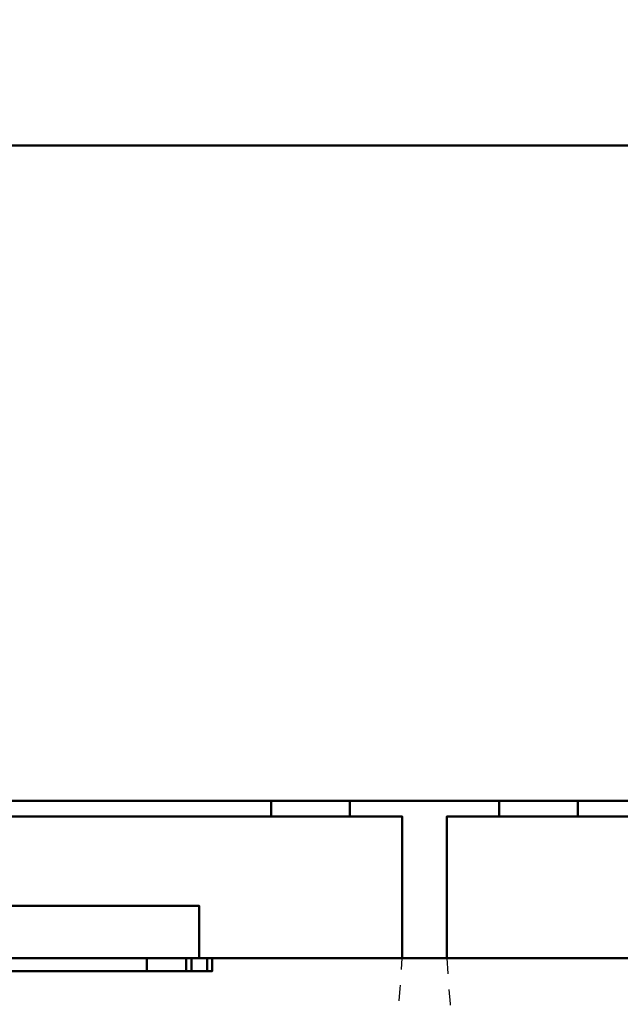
# Model space of a CAD drawing. Header units: millimetres. Extents: x -1264 to 588, y -1214 to 732.
# Tile 12 of 18: x -96 to 133, y -86 to 290. Entities that reach past the tile are written whole.
import ezdxf

# ---------------------------------------------------------------- set-up
doc = ezdxf.new("R2010")
doc.units = ezdxf.units.MM
doc.linetypes.add('Dash', pattern=[11.999999, 6, -6])
doc.layers.add('Q-SPCQ', color=7, linetype='Continuous', lineweight=30)

msp = doc.modelspace()

# ---------------------------------------------------------------- linework, layer by layer
at = {"layer": 'Q-SPCQ', "color": 7}
msp.add_line((536, -68), (-1263.7, -68), dxfattribs=at)
at = {"layer": 'Q-SPCQ', "linetype": 'Dash'}
for centre, start, end in [((-436.6, -41.4), 273.1286, 356.8714), ((553.6, -41.4), 183.1286, 266.8714)]:
    msp.add_arc(centre, 487.32, start, end, dxfattribs=at)
at = {"layer": 'Q-SPCQ', "lineweight": 40}
for points in [[(536, -8, 135), (-1264, -8, 135), (-1264, 732, 135), (536, 732, 135)], [(536, 242, 1021.13), (-1264, 242, 1021.13), (-1264, 242, 900), (536, 242, 900)], [(536, 242, 900), (-1264, 242, 900), (-1264, -68, 900), (536, -68, 900)], [(-1264, 242, 913), (-1264, -68, 913), (536, -68, 913), (536, 242, 913)], [(536, -68, 900), (-1264, -68, 900), (-1264, 242, 900), (536, 242, 900)], [(536, 242, 913), (536, 242, 900), (-1264, 242, 900), (-1264, 242, 913)], [(536, -8, 135), (536, -8, 855), (-1264, -8, 855), (-1264, -8, 135)], [(-1264, -68, 855), (-1264, -8, 855), (536, -8, 855), (536, -68, 855)], [(30, -14, 803), (30, -8, 803), (-390, -8, 803), (-390, -14, 803)], [(-390, -14, 183), (-390, -8, 183), (30, -8, 183), (30, -14, 183)], [(0, -14, 213), (0, -8, 213), (-360, -8, 213), (-360, -14, 213)], [(-360, -14, 773), (-360, -8, 773), (0, -8, 773), (0, -14, 773)], [(0, -14, 773), (0, -8, 773), (0, -8, 213), (0, -14, 213)], [(30, -14, 183), (30, -8, 183), (30, -8, 803), (30, -14, 803)], [(507, -14, 803), (507, -8, 803), (87, -8, 803), (87, -14, 803)], [(87, -14, 803), (87, -8, 803), (87, -8, 183), (87, -14, 183)], [(87, -14, 183), (87, -8, 183), (507, -8, 183), (507, -14, 183)], [(477, -14, 213), (477, -8, 213), (117, -8, 213), (117, -14, 213)], [(117, -14, 213), (117, -8, 213), (117, -8, 773), (117, -14, 773)], [(117, -14, 773), (117, -8, 773), (477, -8, 773), (477, -14, 773)], [(50, -14, 838), (50, -14, 148), (-410, -14, 148), (-410, -14, 838)], [(50, -68, 838), (50, -14, 838), (-410, -14, 838), (-410, -68, 838)], [(-410, -68, 148), (-410, -14, 148), (50, -14, 148), (50, -68, 148)], [(50, -68, 148), (50, -14, 148), (50, -14, 838), (50, -68, 838)], [(527, -14, 838), (527, -14, 148), (67, -14, 148), (67, -14, 838)], [(527, -68, 838), (527, -14, 838), (67, -14, 838), (67, -68, 838)], [(67, -68, 838), (67, -14, 838), (67, -14, 148), (67, -68, 148)], [(67, -68, 148), (67, -14, 148), (527, -14, 148), (527, -68, 148)], [(-27.5, -48, 798), (-332.5, -48, 798), (-332.5, -48, 778), (-27.5, -48, 778)], [(-27.5, -68, 798), (-332.5, -68, 798), (-332.5, -48, 798), (-27.5, -48, 798)], [(536, -68, 900), (-1264, -68, 900), (-1264, -68, 855), (536, -68, 855)], [(-1264, -68, 913), (-1264, -68, 900), (536, -68, 900), (536, -68, 913)], [(-24.5, -73, 808), (-24.5, -68, 808), (-335.5, -68, 808), (-335.5, -73, 808)], [(-312.5, -73, 783), (-312.5, -68, 783), (-47.5, -68, 783), (-47.5, -73, 783)], [(-32.5, -73, 768), (-32.5, -68, 768), (-32.5, -68, 710), (-32.5, -73, 710)], [(-22.5, -73, 710), (-22.5, -68, 710), (-22.5, -68, 806), (-22.5, -73, 806)]]:
    msp.add_3dface(points, dxfattribs=at)
for points, invisible_edges in [([(-114, 298.14, 1029.02), (-1236, 298.14, 1029.02), (-1264, 242, 1021.13), (536, 242, 1021.13)], 10), ([(536, 242, 1021.13), (507, 298.14, 1029.02), (-72, 298.14, 1029.02), (-114, 298.14, 1029.02)], 13), ([(-390, -8, 183), (-360, -8, 213), (0, -8, 213), (30, -8, 183)], 5), ([(0, -8, 773), (-360, -8, 773), (-390, -8, 803), (30, -8, 803)], 10), ([(30, -8, 183), (0, -8, 213), (0, -8, 773), (30, -8, 803)], 5), ([(87, -8, 183), (117, -8, 213), (477, -8, 213), (507, -8, 183)], 5), ([(117, -8, 773), (117, -8, 213), (87, -8, 183), (87, -8, 803)], 10), ([(477, -8, 773), (117, -8, 773), (87, -8, 803), (507, -8, 803)], 10), ([(-390, -14, 803), (-360, -14, 773), (0, -14, 773), (30, -14, 803)], 5), ([(0, -14, 213), (-360, -14, 213), (-390, -14, 183), (30, -14, 183)], 10), ([(30, -14, 803), (0, -14, 773), (0, -14, 213), (30, -14, 183)], 5), ([(87, -14, 803), (117, -14, 773), (477, -14, 773), (507, -14, 803)], 5), ([(117, -14, 213), (117, -14, 773), (87, -14, 803), (87, -14, 183)], 10), ([(477, -14, 213), (117, -14, 213), (87, -14, 183), (507, -14, 183)], 10), ([(-332.5, -48, 778), (-332.5, -50.27, 753.56), (-27.5, -50.27, 753.56), (-27.5, -48, 778)], 2), ([(-27.5, -48, 778), (-27.5, -50.27, 753.56), (-27.5, -68, 798), (-27.5, -48, 798)], 2), ([(-332.5, -50.27, 753.56), (-332.5, -57.02, 729.95), (-27.5, -57.02, 729.95), (-27.5, -50.27, 753.56)], 10), ([(-27.5, -57.02, 729.95), (-27.5, -68, 708), (-27.5, -68, 798), (-27.5, -50.27, 753.56)], 4), ([(-332.5, -57.02, 729.95), (-332.5, -68, 708), (-27.5, -68, 708), (-27.5, -57.02, 729.95)], 8), ([(-332.5, -68, 798), (-27.5, -68, 798), (50, -68, 838), (-410, -68, 838)], 10), ([(-410, -68, 148), (50, -68, 148), (-27.5, -68, 708), (-332.5, -68, 708)], 10), ([(-312.5, -68, 783), (-316.38, -68, 782.49), (-335.5, -68, 808), (-24.5, -68, 808)], 10), ([(-47.5, -68, 783), (-312.5, -68, 783), (-24.5, -68, 808)], 14), ([(-43.62, -68, 782.49), (-47.5, -68, 783), (-24.5, -68, 808)], 14), ([(-43.62, -73, 782.49), (-47.5, -73, 783), (-47.5, -68, 783), (-43.62, -68, 782.49)], 8), ([(-40, -68, 780.99), (-43.62, -68, 782.49), (-24.5, -68, 808), (-22.5, -68, 806)], 14), ([(-40, -73, 780.99), (-43.62, -73, 782.49), (-43.62, -68, 782.49), (-40, -68, 780.99)], 10), ([(-40, -68, 780.99), (-22.5, -68, 806), (-36.89, -68, 778.61)], 3), ([(-40, -68, 780.99), (-36.89, -68, 778.61), (-36.89, -73, 778.61), (-40, -73, 780.99)], 10), ([(-34.51, -68, 775.5), (-36.89, -68, 778.61), (-22.5, -68, 806)], 14), ([(-36.89, -68, 778.61), (-34.51, -68, 775.5), (-34.51, -73, 775.5), (-36.89, -73, 778.61)], 10), ([(-34.51, -68, 775.5), (-22.5, -68, 806), (-33.01, -68, 771.88)], 3), ([(-33.01, -73, 771.88), (-34.51, -73, 775.5), (-34.51, -68, 775.5), (-33.01, -68, 771.88)], 10), ([(-32.5, -68, 768), (-33.01, -68, 771.88), (-22.5, -68, 806), (-22.5, -68, 710)], 10), ([(-32.5, -73, 768), (-33.01, -73, 771.88), (-33.01, -68, 771.88), (-32.5, -68, 768)], 2), ([(-32.23, -68, 709), (-32.43, -68, 709.48), (-32.5, -68, 710), (-31.91, -68, 708.59)], 4), ([(-31.5, -68, 708.27), (-31.91, -68, 708.59), (-32.5, -68, 710), (-31.02, -68, 708.07)], 6), ([(-30.5, -68, 708), (-31.02, -68, 708.07), (-32.5, -68, 710), (-27.5, -68, 708)], 6), ([(-22.5, -68, 710), (-27.5, -68, 708), (-32.5, -68, 710), (-32.5, -68, 768)], 11), ([(-32.5, -68, 710), (-32.43, -68, 709.48), (-32.43, -73, 709.48), (-32.5, -73, 710)], 2), ([(-32.43, -68, 709.48), (-32.23, -68, 709), (-32.23, -73, 709), (-32.43, -73, 709.48)], 10), ([(-31.91, -73, 708.59), (-32.23, -73, 709), (-32.23, -68, 709), (-31.91, -68, 708.59)], 10), ([(-31.91, -68, 708.59), (-31.5, -68, 708.27), (-31.5, -73, 708.27), (-31.91, -73, 708.59)], 10), ([(-31.5, -68, 708.27), (-31.02, -68, 708.07), (-31.02, -73, 708.07), (-31.5, -73, 708.27)], 10), ([(-30.5, -73, 708), (-31.02, -73, 708.07), (-31.02, -68, 708.07), (-30.5, -68, 708)], 2), ([(-27.5, -68, 708), (-24.5, -73, 708), (-30.5, -73, 708), (-30.5, -68, 708)], 1), ([(-24.5, -68, 708), (-27.5, -68, 708), (-22.5, -68, 710), (-23.98, -68, 708.07)], 6), ([(-27.5, -68, 708), (-24.5, -68, 708), (-24.5, -73, 708)], 12), ([(50, -68, 838), (-27.5, -68, 798), (-27.5, -68, 708), (50, -68, 148)], 5), ([(-22.5, -68, 806), (-24.5, -68, 808), (-23.98, -68, 807.93), (-23.5, -68, 807.73)], 9), ([(-24.5, -68, 708), (-23.98, -68, 708.07), (-23.98, -73, 708.07), (-24.5, -73, 708)], 2), ([(-24.5, -73, 808), (-23.98, -73, 807.93), (-23.98, -68, 807.93), (-24.5, -68, 808)], 2), ([(-22.5, -68, 710), (-23.09, -68, 708.59), (-23.5, -68, 708.27), (-23.98, -68, 708.07)], 9), ([(-23.98, -68, 708.07), (-23.5, -68, 708.27), (-23.5, -73, 708.27), (-23.98, -73, 708.07)], 10), ([(-23.5, -68, 807.73), (-23.98, -68, 807.93), (-23.98, -73, 807.93), (-23.5, -73, 807.73)], 10), ([(-23.09, -68, 807.41), (-22.5, -68, 806), (-23.5, -68, 807.73)], 3), ([(-23.09, -73, 708.59), (-23.5, -73, 708.27), (-23.5, -68, 708.27), (-23.09, -68, 708.59)], 10), ([(-23.09, -68, 807.41), (-23.5, -68, 807.73), (-23.5, -73, 807.73), (-23.09, -73, 807.41)], 10), ([(-22.5, -68, 806), (-23.09, -68, 807.41), (-22.77, -68, 807), (-22.57, -68, 806.52)], 1), ([(-22.77, -68, 709), (-23.09, -68, 708.59), (-22.5, -68, 710), (-22.57, -68, 709.48)], 2), ([(-23.09, -68, 708.59), (-22.77, -68, 709), (-22.77, -73, 709), (-23.09, -73, 708.59)], 10), ([(-23.09, -73, 807.41), (-22.77, -73, 807), (-22.77, -68, 807), (-23.09, -68, 807.41)], 10), ([(-22.77, -68, 709), (-22.57, -68, 709.48), (-22.57, -73, 709.48), (-22.77, -73, 709)], 10), ([(-22.57, -68, 806.52), (-22.77, -68, 807), (-22.77, -73, 807), (-22.57, -73, 806.52)], 10), ([(-22.5, -73, 710), (-22.57, -73, 709.48), (-22.57, -68, 709.48), (-22.5, -68, 710)], 2), ([(-22.5, -68, 806), (-22.57, -68, 806.52), (-22.57, -73, 806.52), (-22.5, -73, 806)], 2), ([(144.5, -68, 798), (449.5, -68, 798), (527, -68, 838), (67, -68, 838)], 10), ([(67, -68, 148), (527, -68, 148), (449.5, -68, 708), (144.5, -68, 708)], 10), ([(144.5, -68, 708), (144.5, -68, 798), (67, -68, 838), (67, -68, 148)], 10), ([(-47.5, -73, 783), (-43.62, -73, 782.49), (-24.5, -73, 808), (-335.5, -73, 808)], 10), ([(-312.5, -73, 783), (-47.5, -73, 783), (-335.5, -73, 808)], 14), ([(-40, -73, 780.99), (-22.5, -73, 806), (-24.5, -73, 808), (-43.62, -73, 782.49)], 7), ([(-40, -73, 780.99), (-36.89, -73, 778.61), (-22.5, -73, 806)], 14), ([(-36.89, -73, 778.61), (-34.51, -73, 775.5), (-22.5, -73, 806)], 14), ([(-33.01, -73, 771.88), (-22.5, -73, 806), (-34.51, -73, 775.5)], 3), ([(-22.5, -73, 806), (-33.01, -73, 771.88), (-32.5, -73, 768), (-22.5, -73, 710)], 5), ([(-32.5, -73, 710), (-32.43, -73, 709.48), (-32.23, -73, 709), (-31.91, -73, 708.59)], 8), ([(-31.02, -73, 708.07), (-30.5, -73, 708), (-32.5, -73, 710), (-31.5, -73, 708.27)], 6), ([(-31.91, -73, 708.59), (-31.5, -73, 708.27), (-32.5, -73, 710)], 14), ([(-32.5, -73, 710), (-30.5, -73, 708), (-22.5, -73, 710), (-32.5, -73, 768)], 7), ([(-24.5, -73, 708), (-23.98, -73, 708.07), (-22.5, -73, 710), (-30.5, -73, 708)], 6), ([(-22.5, -73, 806), (-23.5, -73, 807.73), (-23.98, -73, 807.93), (-24.5, -73, 808)], 9), ([(-23.5, -73, 708.27), (-23.09, -73, 708.59), (-22.5, -73, 710), (-23.98, -73, 708.07)], 6), ([(-22.5, -73, 806), (-23.09, -73, 807.41), (-23.5, -73, 807.73)], 13), ([(-22.5, -73, 806), (-22.57, -73, 806.52), (-22.77, -73, 807), (-23.09, -73, 807.41)], 8), ([(-22.77, -73, 709), (-22.57, -73, 709.48), (-22.5, -73, 710), (-23.09, -73, 708.59)], 4)]:
    msp.add_3dface(points, dxfattribs=dict(at, invisible_edges=invisible_edges))

doc.saveas('drawing.dxf')
